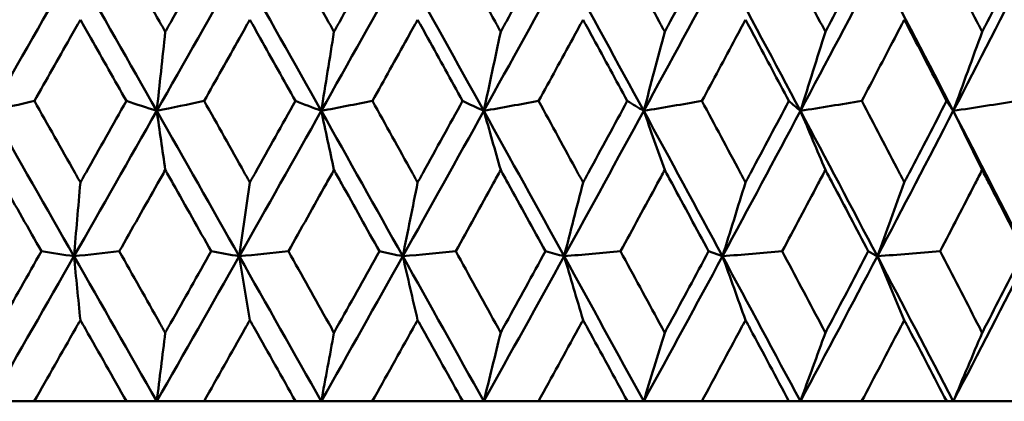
# Model space of a CAD drawing. Header units: millimetres. Extents: x 622 to 2742, y 42 to 2031.
# Tile 12 of 85: x 874.26 to 881.5, y 121.45 to 124.26. Entities that reach past the tile are written whole.
import ezdxf

# ---------------------------------------------------------------- set-up
doc = ezdxf.new("R2010")
doc.units = ezdxf.units.MM
doc.header["$LTSCALE"] = 10
doc.layers.add('Widoczne (ISO)', color=7, linetype='Continuous', lineweight=50)

msp = doc.modelspace()

# ---------------------------------------------------------------- linework, layer by layer
at = {"layer": 'Widoczne (ISO)'}
for p, q in [((879.4297, 122.5198), (879.3276, 122.5561)), ((874.3668, 121.4535), (874.0487, 121.4535)), ((874.3668, 121.4535), (875.0454, 121.4535)), ((875.2683, 121.4535), (875.0454, 121.4535)), ((875.6159, 121.4535), (875.2683, 121.4535)), ((875.6159, 121.4535), (876.2891, 121.4535)), ((876.4782, 121.4535), (876.2891, 121.4535)), ((876.8539, 121.4535), (876.4782, 121.4535)), ((876.8539, 121.4535), (877.5191, 121.4535)), ((877.6737, 121.4535), (877.5191, 121.4535)), ((878.076, 121.4535), (877.6737, 121.4535)), ((878.076, 121.4535), (878.7305, 121.4535)), ((878.8501, 121.4535), (878.7305, 121.4535)), ((879.2774, 121.4535), (878.8501, 121.4535)), ((879.2774, 121.4535), (879.9187, 121.4535)), ((880.0027, 121.4535), (879.9187, 121.4535)), ((880.4533, 121.4535), (880.0027, 121.4535)), ((880.4533, 121.4535), (881.0788, 121.4535)), ((881.1269, 121.4535), (881.0788, 121.4535)), ((881.5991, 121.4535), (881.1269, 121.4535))]:
    msp.add_line(p, q, dxfattribs=at)
msp.add_circle((872.8243, 92.4211), 50, dxfattribs=at)
for points, knots in [([(874.0801, 124.1701), (874.0944, 124.1953), (874.1087, 124.2206), (874.2213, 124.4199), (874.3197, 124.594), (874.4179, 124.7681)], [0.06686277, 0.06686277, 0.06686277, 0.06686277, 0.07557848, 0.07557848, 0.13558897, 0.13558897, 0.13558897, 0.13558897]), ([(874.9945, 124.7681), (875.0925, 124.594), (875.1904, 124.42), (875.3024, 124.2207), (875.3167, 124.1954), (875.3309, 124.1701)], [0.01556037, 0.01556037, 0.01556037, 0.01556037, 0.07555527, 0.07555527, 0.08428623, 0.08428623, 0.08428623, 0.08428623]), ([(875.3309, 124.1701), (875.3451, 124.1953), (875.3593, 124.2206), (875.4713, 124.4199), (875.569, 124.594), (875.6666, 124.7681)], [0.06686277, 0.06686277, 0.06686277, 0.06686277, 0.07557848, 0.07557848, 0.13558897, 0.13558897, 0.13558897, 0.13558897]), ([(876.2387, 124.7681), (876.3357, 124.594), (876.4327, 124.42), (876.5437, 124.2207), (876.5578, 124.1954), (876.5719, 124.1701)], [0.01556037, 0.01556037, 0.01556037, 0.01556037, 0.07555527, 0.07555527, 0.08428623, 0.08428623, 0.08428623, 0.08428623]), ([(876.5719, 124.1701), (876.5859, 124.1953), (876.6, 124.2206), (876.7109, 124.4199), (876.8076, 124.594), (876.904, 124.7681)], [0.06686277, 0.06686277, 0.06686277, 0.06686277, 0.07557848, 0.07557848, 0.13558897, 0.13558897, 0.13558897, 0.13558897]), ([(877.4693, 124.7681), (877.5651, 124.594), (877.6608, 124.42), (877.7703, 124.2207), (877.7842, 124.1954), (877.7981, 124.1701)], [0.01556037, 0.01556037, 0.01556037, 0.01556037, 0.07555527, 0.07555527, 0.08428623, 0.08428623, 0.08428623, 0.08428623]), ([(877.7981, 124.1701), (877.8119, 124.1953), (877.8258, 124.2206), (877.9351, 124.4199), (878.0304, 124.594), (878.1254, 124.7681)], [0.06686277, 0.06686277, 0.06686277, 0.06686277, 0.07557848, 0.07557848, 0.13558897, 0.13558897, 0.13558897, 0.13558897]), ([(878.6816, 124.7681), (878.7758, 124.594), (878.8698, 124.42), (878.9773, 124.2207), (878.9909, 124.1954), (879.0046, 124.1701)], [0.01556037, 0.01556037, 0.01556037, 0.01556037, 0.07555527, 0.07555527, 0.08428623, 0.08428623, 0.08428623, 0.08428623]), ([(879.0046, 124.1701), (879.0182, 124.1953), (879.0318, 124.2206), (879.1392, 124.4199), (879.2326, 124.594), (879.3258, 124.7681)], [0.06686277, 0.06686277, 0.06686277, 0.06686277, 0.07557848, 0.07557848, 0.13558897, 0.13558897, 0.13558897, 0.13558897]), ([(879.8708, 124.7681), (879.963, 124.594), (880.055, 124.42), (880.1601, 124.2207), (880.1734, 124.1954), (880.1867, 124.1701)], [0.01556037, 0.01556037, 0.01556037, 0.01556037, 0.07555527, 0.07555527, 0.08428623, 0.08428623, 0.08428623, 0.08428623]), ([(880.1867, 124.1701), (880.2001, 124.1953), (880.2134, 124.2206), (880.3183, 124.4199), (880.4096, 124.594), (880.5006, 124.7681)], [0.06686277, 0.06686277, 0.06686277, 0.06686277, 0.07557848, 0.07557848, 0.13558897, 0.13558897, 0.13558897, 0.13558897]), ([(881.0322, 124.7681), (881.122, 124.594), (881.2116, 124.42), (881.3139, 124.2207), (881.3269, 124.1954), (881.3398, 124.1701)], [0.01556037, 0.01556037, 0.01556037, 0.01556037, 0.07555527, 0.07555527, 0.08428623, 0.08428623, 0.08428623, 0.08428623]), ([(881.3398, 124.1701), (881.3528, 124.1953), (881.3658, 124.2206), (881.4678, 124.4199), (881.5566, 124.594), (881.6451, 124.7681)], [0.06686277, 0.06686277, 0.06686277, 0.06686277, 0.07557848, 0.07557848, 0.13558897, 0.13558897, 0.13558897, 0.13558897]), ([(874.7064, 124.2588), (874.6809, 124.2137), (874.6553, 124.1686), (874.5425, 123.9694), (874.4552, 123.8153), (874.3678, 123.6613)], [0.04598621, 0.04598621, 0.04598621, 0.04598621, 0.06155279, 0.06155279, 0.11473062, 0.11473062, 0.11473062, 0.11473062]), ([(875.0445, 123.6613), (874.9574, 123.8153), (874.8703, 123.9694), (874.7575, 124.1686), (874.732, 124.2137), (874.7064, 124.2588)], [0.00838421, 0.00838421, 0.00838421, 0.00838421, 0.06155515, 0.06155515, 0.07712864, 0.07712864, 0.07712864, 0.07712864]), ([(875.9529, 124.2588), (875.9276, 124.2137), (875.9023, 124.1686), (875.7903, 123.9694), (875.7036, 123.8153), (875.6168, 123.6613)], [0.04598621, 0.04598621, 0.04598621, 0.04598621, 0.06155279, 0.06155279, 0.11473062, 0.11473062, 0.11473062, 0.11473062]), ([(876.2882, 123.6613), (876.2019, 123.8153), (876.1155, 123.9694), (876.0036, 124.1686), (875.9783, 124.2137), (875.9529, 124.2588)], [0.00838421, 0.00838421, 0.00838421, 0.00838421, 0.06155515, 0.06155515, 0.07712864, 0.07712864, 0.07712864, 0.07712864]), ([(877.1871, 124.2588), (877.1621, 124.2137), (877.137, 124.1686), (877.0264, 123.9694), (876.9407, 123.8153), (876.8548, 123.6613)], [0.04598621, 0.04598621, 0.04598621, 0.04598621, 0.06155279, 0.06155279, 0.11473062, 0.11473062, 0.11473062, 0.11473062]), ([(877.5182, 123.6613), (877.433, 123.8153), (877.3477, 123.9694), (877.2372, 124.1686), (877.2122, 124.2137), (877.1871, 124.2588)], [0.00838421, 0.00838421, 0.00838421, 0.00838421, 0.06155515, 0.06155515, 0.07712864, 0.07712864, 0.07712864, 0.07712864]), ([(878.4041, 124.2588), (878.3794, 124.2137), (878.3548, 124.1686), (878.2459, 123.9694), (878.1615, 123.8153), (878.0769, 123.6613)], [0.04598621, 0.04598621, 0.04598621, 0.04598621, 0.06155279, 0.06155279, 0.11473062, 0.11473062, 0.11473062, 0.11473062]), ([(878.7296, 123.6613), (878.6459, 123.8153), (878.562, 123.9694), (878.4534, 124.1686), (878.4287, 124.2137), (878.4041, 124.2588)], [0.00838421, 0.00838421, 0.00838421, 0.00838421, 0.06155515, 0.06155515, 0.07712864, 0.07712864, 0.07712864, 0.07712864]), ([(879.599, 124.2588), (879.5749, 124.2137), (879.5507, 124.1686), (879.444, 123.9694), (879.3612, 123.8153), (879.2783, 123.6613)], [0.04598621, 0.04598621, 0.04598621, 0.04598621, 0.06155279, 0.06155279, 0.11473062, 0.11473062, 0.11473062, 0.11473062]), ([(879.9178, 123.6613), (879.8359, 123.8153), (879.7537, 123.9694), (879.6473, 124.1686), (879.6232, 124.2137), (879.599, 124.2588)], [0.00838421, 0.00838421, 0.00838421, 0.00838421, 0.06155515, 0.06155515, 0.07712864, 0.07712864, 0.07712864, 0.07712864]), ([(880.7672, 124.2588), (880.7437, 124.2137), (880.7201, 124.1686), (880.616, 123.9694), (880.5352, 123.8153), (880.4541, 123.6613)], [0.04598621, 0.04598621, 0.04598621, 0.04598621, 0.06155279, 0.06155279, 0.11473062, 0.11473062, 0.11473062, 0.11473062]), ([(881.078, 123.6613), (880.9982, 123.8153), (880.9181, 123.9694), (880.8143, 124.1686), (880.7908, 124.2137), (880.7672, 124.2588)], [0.00838421, 0.00838421, 0.00838421, 0.00838421, 0.06155515, 0.06155515, 0.07712864, 0.07712864, 0.07712864, 0.07712864]), ([(874.3678, 123.6613), (874.4668, 123.4861), (874.5659, 123.311), (874.6787, 123.1114), (874.6926, 123.0869), (874.7064, 123.0624)], [0.01044349, 0.01044349, 0.01044349, 0.01044349, 0.07085106, 0.07085106, 0.07930241, 0.07930241, 0.07930241, 0.07930241]), ([(874.7064, 123.0624), (874.7203, 123.0869), (874.7341, 123.1113), (874.8469, 123.3109), (874.9458, 123.4861), (875.0445, 123.6613)], [0.06241522, 0.06241522, 0.06241522, 0.06241522, 0.0708546, 0.0708546, 0.13127416, 0.13127416, 0.13127416, 0.13127416]), ([(875.6168, 123.6613), (875.7152, 123.4861), (875.8135, 123.311), (875.9255, 123.1114), (875.9392, 123.0869), (875.9529, 123.0624)], [0.01044349, 0.01044349, 0.01044349, 0.01044349, 0.07085106, 0.07085106, 0.07930241, 0.07930241, 0.07930241, 0.07930241]), ([(875.9529, 123.0624), (875.9667, 123.0869), (875.9804, 123.1113), (876.0923, 123.3109), (876.1903, 123.4861), (876.2882, 123.6613)], [0.06241522, 0.06241522, 0.06241522, 0.06241522, 0.0708546, 0.0708546, 0.13127416, 0.13127416, 0.13127416, 0.13127416]), ([(876.8548, 123.6613), (876.9521, 123.4861), (877.0493, 123.311), (877.16, 123.1114), (877.1735, 123.0869), (877.1871, 123.0624)], [0.01044349, 0.01044349, 0.01044349, 0.01044349, 0.07085106, 0.07085106, 0.07930241, 0.07930241, 0.07930241, 0.07930241]), ([(877.1871, 123.0624), (877.2007, 123.0869), (877.2142, 123.1113), (877.3248, 123.3109), (877.4216, 123.4861), (877.5182, 123.6613)], [0.06241522, 0.06241522, 0.06241522, 0.06241522, 0.0708546, 0.0708546, 0.13127416, 0.13127416, 0.13127416, 0.13127416]), ([(878.0769, 123.6613), (878.1727, 123.4861), (878.2684, 123.311), (878.3774, 123.1114), (878.3907, 123.0869), (878.4041, 123.0624)], [0.01044349, 0.01044349, 0.01044349, 0.01044349, 0.07085106, 0.07085106, 0.07930241, 0.07930241, 0.07930241, 0.07930241]), ([(878.4041, 123.0624), (878.4174, 123.0869), (878.4308, 123.1113), (878.5395, 123.3109), (878.6347, 123.4861), (878.7296, 123.6613)], [0.06241522, 0.06241522, 0.06241522, 0.06241522, 0.0708546, 0.0708546, 0.13127416, 0.13127416, 0.13127416, 0.13127416]), ([(879.2783, 123.6613), (879.3723, 123.4861), (879.4661, 123.311), (879.5728, 123.1114), (879.5859, 123.0869), (879.599, 123.0624)], [0.01044349, 0.01044349, 0.01044349, 0.01044349, 0.07085106, 0.07085106, 0.07930241, 0.07930241, 0.07930241, 0.07930241]), ([(879.599, 123.0624), (879.6121, 123.0869), (879.6251, 123.1113), (879.7317, 123.3109), (879.8249, 123.4861), (879.9178, 123.6613)], [0.06241522, 0.06241522, 0.06241522, 0.06241522, 0.0708546, 0.0708546, 0.13127416, 0.13127416, 0.13127416, 0.13127416]), ([(880.4541, 123.6613), (880.546, 123.4861), (880.6376, 123.311), (880.7417, 123.1114), (880.7544, 123.0869), (880.7672, 123.0624)], [0.01044349, 0.01044349, 0.01044349, 0.01044349, 0.07085106, 0.07085106, 0.07930241, 0.07930241, 0.07930241, 0.07930241]), ([(880.7672, 123.0624), (880.78, 123.0869), (880.7927, 123.1113), (880.8966, 123.3109), (880.9875, 123.4861), (881.078, 123.6613)], [0.06241522, 0.06241522, 0.06241522, 0.06241522, 0.0708546, 0.0708546, 0.13127416, 0.13127416, 0.13127416, 0.13127416]), ([(874.4198, 122.5561), (874.3256, 122.7221), (874.2313, 122.888), (874.1181, 123.0874), (874.0991, 123.1209), (874.0801, 123.1544)], [0.00418374, 0.00418374, 0.00418374, 0.00418374, 0.06147247, 0.06147247, 0.07302352, 0.07302352, 0.07302352, 0.07302352]), ([(875.3309, 123.1544), (875.312, 123.1209), (875.2931, 123.0875), (875.1805, 122.8881), (875.0866, 122.7221), (874.9927, 122.5561)], [0.04993807, 0.04993807, 0.04993807, 0.04993807, 0.0614821, 0.0614821, 0.11877783, 0.11877783, 0.11877783, 0.11877783]), ([(875.6684, 122.5561), (875.5749, 122.7221), (875.4813, 122.888), (875.3687, 123.0874), (875.3498, 123.1209), (875.3309, 123.1544)], [0.00418374, 0.00418374, 0.00418374, 0.00418374, 0.06147247, 0.06147247, 0.07302352, 0.07302352, 0.07302352, 0.07302352]), ([(876.5719, 123.1544), (876.5532, 123.1209), (876.5345, 123.0875), (876.4229, 122.8881), (876.3299, 122.7221), (876.2368, 122.5561)], [0.04993807, 0.04993807, 0.04993807, 0.04993807, 0.0614821, 0.0614821, 0.11877783, 0.11877783, 0.11877783, 0.11877783]), ([(876.9059, 122.5561), (876.8134, 122.7221), (876.7207, 122.888), (876.6093, 123.0874), (876.5906, 123.1209), (876.5719, 123.1544)], [0.00418374, 0.00418374, 0.00418374, 0.00418374, 0.06147247, 0.06147247, 0.07302352, 0.07302352, 0.07302352, 0.07302352]), ([(877.7981, 123.1544), (877.7796, 123.1209), (877.7612, 123.0875), (877.6511, 122.8881), (877.5594, 122.7221), (877.4675, 122.5561)], [0.04993807, 0.04993807, 0.04993807, 0.04993807, 0.0614821, 0.0614821, 0.11877783, 0.11877783, 0.11877783, 0.11877783]), ([(878.1272, 122.5561), (878.0361, 122.7221), (877.9448, 122.888), (877.8349, 123.0874), (877.8165, 123.1209), (877.7981, 123.1544)], [0.00418374, 0.00418374, 0.00418374, 0.00418374, 0.06147247, 0.06147247, 0.07302352, 0.07302352, 0.07302352, 0.07302352]), ([(879.0046, 123.1544), (878.9865, 123.1209), (878.9684, 123.0875), (878.8603, 122.8881), (878.7702, 122.7221), (878.6798, 122.5561)], [0.04993807, 0.04993807, 0.04993807, 0.04993807, 0.0614821, 0.0614821, 0.11877783, 0.11877783, 0.11877783, 0.11877783]), ([(879.3276, 122.5561), (879.2382, 122.7221), (879.1487, 122.888), (879.0408, 123.0874), (879.0227, 123.1209), (879.0046, 123.1544)], [0.00418374, 0.00418374, 0.00418374, 0.00418374, 0.06147247, 0.06147247, 0.07302352, 0.07302352, 0.07302352, 0.07302352]), ([(880.1867, 123.1544), (880.169, 123.1209), (880.1513, 123.0875), (880.0457, 122.8881), (879.9575, 122.7221), (879.869, 122.5561)], [0.04993807, 0.04993807, 0.04993807, 0.04993807, 0.0614821, 0.0614821, 0.11877783, 0.11877783, 0.11877783, 0.11877783]), ([(880.5023, 122.5561), (880.4151, 122.7221), (880.3276, 122.888), (880.2222, 123.0874), (880.2045, 123.1209), (880.1867, 123.1544)], [0.00418374, 0.00418374, 0.00418374, 0.00418374, 0.06147247, 0.06147247, 0.07302352, 0.07302352, 0.07302352, 0.07302352]), ([(881.3398, 123.1544), (881.3226, 123.1209), (881.3054, 123.0875), (881.2025, 122.8881), (881.1166, 122.7221), (881.0304, 122.5561)], [0.04993807, 0.04993807, 0.04993807, 0.04993807, 0.0614821, 0.0614821, 0.11877783, 0.11877783, 0.11877783, 0.11877783]), ([(881.6468, 122.5561), (881.562, 122.7221), (881.4769, 122.888), (881.3743, 123.0874), (881.3571, 123.1209), (881.3398, 123.1544)], [0.00418374, 0.00418374, 0.00418374, 0.00418374, 0.06147247, 0.06147247, 0.07302352, 0.07302352, 0.07302352, 0.07302352]), ([(874.0801, 121.9577), (874.0933, 121.9809), (874.1065, 122.0042), (874.2198, 122.2036), (874.3199, 122.3798), (874.4198, 122.5561)], [0.05804162, 0.05804162, 0.05804162, 0.05804162, 0.06605559, 0.06605559, 0.12689392, 0.12689392, 0.12689392, 0.12689392]), ([(874.9927, 122.5561), (875.0923, 122.3799), (875.1919, 122.2036), (875.3046, 122.0042), (875.3178, 121.981), (875.3309, 121.9577)], [0.00523804, 0.00523804, 0.00523804, 0.00523804, 0.06606705, 0.06606705, 0.07409033, 0.07409033, 0.07409033, 0.07409033]), ([(875.3309, 121.9577), (875.344, 121.9809), (875.3572, 122.0042), (875.4698, 122.2036), (875.5692, 122.3798), (875.6684, 122.5561)], [0.05804162, 0.05804162, 0.05804162, 0.05804162, 0.06605559, 0.06605559, 0.12689392, 0.12689392, 0.12689392, 0.12689392]), ([(876.2368, 122.5561), (876.3356, 122.3799), (876.4343, 122.2036), (876.5459, 122.0042), (876.5589, 121.981), (876.5719, 121.9577)], [0.00523804, 0.00523804, 0.00523804, 0.00523804, 0.06606705, 0.06606705, 0.07409033, 0.07409033, 0.07409033, 0.07409033]), ([(876.5719, 121.9577), (876.5849, 121.9809), (876.5979, 122.0042), (876.7094, 122.2036), (876.8077, 122.3798), (876.9059, 122.5561)], [0.05804162, 0.05804162, 0.05804162, 0.05804162, 0.06605559, 0.06605559, 0.12689392, 0.12689392, 0.12689392, 0.12689392]), ([(877.4675, 122.5561), (877.565, 122.3799), (877.6623, 122.2036), (877.7724, 122.0042), (877.7852, 121.981), (877.7981, 121.9577)], [0.00523804, 0.00523804, 0.00523804, 0.00523804, 0.06606705, 0.06606705, 0.07409033, 0.07409033, 0.07409033, 0.07409033]), ([(877.7981, 121.9577), (877.8109, 121.9809), (877.8237, 122.0042), (877.9336, 122.2036), (878.0305, 122.3798), (878.1272, 122.5561)], [0.05804162, 0.05804162, 0.05804162, 0.05804162, 0.06605559, 0.06605559, 0.12689392, 0.12689392, 0.12689392, 0.12689392]), ([(878.6798, 122.5561), (878.7756, 122.3799), (878.8713, 122.2036), (878.9794, 122.0042), (878.992, 121.981), (879.0046, 121.9577)], [0.00523804, 0.00523804, 0.00523804, 0.00523804, 0.06606705, 0.06606705, 0.07409033, 0.07409033, 0.07409033, 0.07409033]), ([(879.0046, 121.9577), (879.0172, 121.9809), (879.0297, 122.0042), (879.1377, 122.2036), (879.2328, 122.3798), (879.3276, 122.5561)], [0.05804162, 0.05804162, 0.05804162, 0.05804162, 0.06605559, 0.06605559, 0.12689392, 0.12689392, 0.12689392, 0.12689392]), ([(879.869, 122.5561), (879.9628, 122.3799), (880.0564, 122.2036), (880.1621, 122.0042), (880.1744, 121.981), (880.1867, 121.9577)], [0.00523804, 0.00523804, 0.00523804, 0.00523804, 0.06606705, 0.06606705, 0.07409033, 0.07409033, 0.07409033, 0.07409033]), ([(880.1867, 121.9577), (880.199, 121.9809), (880.2113, 122.0042), (880.3169, 122.2036), (880.4098, 122.3798), (880.5023, 122.5561)], [0.05804162, 0.05804162, 0.05804162, 0.05804162, 0.06605559, 0.06605559, 0.12689392, 0.12689392, 0.12689392, 0.12689392]), ([(881.0304, 122.5561), (881.1219, 122.3799), (881.213, 122.2036), (881.3159, 122.0042), (881.3279, 121.981), (881.3398, 121.9577)], [0.00523804, 0.00523804, 0.00523804, 0.00523804, 0.06606705, 0.06606705, 0.07409033, 0.07409033, 0.07409033, 0.07409033]), ([(881.3398, 121.9577), (881.3518, 121.9809), (881.3638, 122.0042), (881.4664, 122.2036), (881.5568, 122.3798), (881.6468, 122.5561)], [0.05804162, 0.05804162, 0.05804162, 0.05804162, 0.06605559, 0.06605559, 0.12689392, 0.12689392, 0.12689392, 0.12689392]), ([(874.7064, 122.0511), (874.6942, 122.0296), (874.682, 122.008), (874.5689, 121.8088), (874.4679, 121.6312), (874.3668, 121.4535)], [0.05393723, 0.05393723, 0.05393723, 0.05393723, 0.06137399, 0.06137399, 0.12273355, 0.12273355, 0.12273355, 0.12273355]), ([(875.0454, 121.4535), (874.9447, 121.6311), (874.8439, 121.8088), (874.7309, 122.008), (874.7187, 122.0296), (874.7064, 122.0511)], [0, 0, 0, 0, 0.06135239, 0.06135239, 0.06879633, 0.06879633, 0.06879633, 0.06879633]), ([(875.9529, 122.0511), (875.9408, 122.0296), (875.9287, 122.008), (875.8165, 121.8088), (875.7163, 121.6312), (875.6159, 121.4535)], [0.05393723, 0.05393723, 0.05393723, 0.05393723, 0.06137399, 0.06137399, 0.12273355, 0.12273355, 0.12273355, 0.12273355]), ([(876.2891, 121.4535), (876.1893, 121.6311), (876.0894, 121.8088), (875.9772, 122.008), (875.9651, 122.0296), (875.9529, 122.0511)], [0, 0, 0, 0, 0.06135239, 0.06135239, 0.06879633, 0.06879633, 0.06879633, 0.06879633]), ([(877.1871, 122.0511), (877.1751, 122.0296), (877.1632, 122.008), (877.0523, 121.8088), (876.9532, 121.6312), (876.8539, 121.4535)], [0.05393723, 0.05393723, 0.05393723, 0.05393723, 0.06137399, 0.06137399, 0.12273355, 0.12273355, 0.12273355, 0.12273355]), ([(877.5191, 121.4535), (877.4206, 121.6311), (877.3219, 121.8088), (877.2111, 122.008), (877.1991, 122.0296), (877.1871, 122.0511)], [0, 0, 0, 0, 0.06135239, 0.06135239, 0.06879633, 0.06879633, 0.06879633, 0.06879633]), ([(878.4041, 122.0511), (878.3923, 122.0296), (878.3805, 122.008), (878.2714, 121.8088), (878.1738, 121.6312), (878.076, 121.4535)], [0.05393723, 0.05393723, 0.05393723, 0.05393723, 0.06137399, 0.06137399, 0.12273355, 0.12273355, 0.12273355, 0.12273355]), ([(878.7305, 121.4535), (878.6337, 121.6311), (878.5367, 121.8088), (878.4277, 122.008), (878.4159, 122.0296), (878.4041, 122.0511)], [0, 0, 0, 0, 0.06135239, 0.06135239, 0.06879633, 0.06879633, 0.06879633, 0.06879633]), ([(879.599, 122.0511), (879.5875, 122.0296), (879.5759, 122.008), (879.469, 121.8088), (879.3733, 121.6312), (879.2774, 121.4535)], [0.05393723, 0.05393723, 0.05393723, 0.05393723, 0.06137399, 0.06137399, 0.12273355, 0.12273355, 0.12273355, 0.12273355]), ([(879.9187, 121.4535), (879.8239, 121.6311), (879.7289, 121.8088), (879.6221, 122.008), (879.6106, 122.0296), (879.599, 122.0511)], [0, 0, 0, 0, 0.06135239, 0.06135239, 0.06879633, 0.06879633, 0.06879633, 0.06879633]), ([(880.7672, 122.0511), (880.7559, 122.0296), (880.7447, 122.008), (880.6404, 121.8088), (880.547, 121.6312), (880.4533, 121.4535)], [0.05393723, 0.05393723, 0.05393723, 0.05393723, 0.06137399, 0.06137399, 0.12273355, 0.12273355, 0.12273355, 0.12273355]), ([(881.0788, 121.4535), (880.9865, 121.6311), (880.8939, 121.8088), (880.7898, 122.008), (880.7785, 122.0296), (880.7672, 122.0511)], [0, 0, 0, 0, 0.06135239, 0.06135239, 0.06879633, 0.06879633, 0.06879633, 0.06879633])]:
    msp.add_open_spline(points, degree=3, knots=knots, dxfattribs=at)
for points in [[(874.0487, 123.5884), (874.2527, 123.9451), (874.4563, 124.3019), (874.6596, 124.6586)], [(875.2684, 123.5884), (875.0657, 123.9451), (874.8627, 124.3019), (874.6596, 124.6586)], [(875.2684, 123.5884), (875.4711, 123.9451), (875.6734, 124.3019), (875.8751, 124.6586)], [(876.4784, 123.5884), (876.2777, 123.9451), (876.0766, 124.3019), (875.8751, 124.6586)], [(876.4784, 123.5884), (876.6791, 123.9451), (876.8792, 124.3019), (877.0785, 124.6586)], [(877.6739, 123.5884), (877.4761, 123.9451), (877.2776, 124.3019), (877.0785, 124.6586)], [(877.6739, 123.5884), (877.8719, 123.9451), (878.069, 124.3019), (878.2652, 124.6586)], [(878.8504, 123.5884), (878.6562, 123.9451), (878.4611, 124.3019), (878.2652, 124.6586)], [(878.8504, 123.5884), (879.0448, 123.9451), (879.2382, 124.3019), (879.4304, 124.6586)], [(880.003, 123.5884), (879.8132, 123.9451), (879.6223, 124.3019), (879.4304, 124.6586)], [(880.003, 123.5884), (880.1931, 123.9451), (880.382, 124.3019), (880.5695, 124.6586)], [(881.1274, 123.5884), (880.9426, 123.9451), (880.7566, 124.3019), (880.5695, 124.6586)], [(881.1274, 123.5884), (881.3124, 123.9451), (881.496, 124.3019), (881.6781, 124.6586)], [(875.3309, 124.1701), (875.3101, 123.9757), (875.2893, 123.7818), (875.2684, 123.5884)], [(876.5719, 124.1701), (876.5408, 123.9757), (876.5096, 123.7818), (876.4784, 123.5884)], [(877.7981, 124.1701), (877.7568, 123.9757), (877.7155, 123.7818), (877.6739, 123.5884)], [(879.0046, 124.1701), (878.9534, 123.9757), (878.902, 123.7818), (878.8504, 123.5884)], [(880.1867, 124.1701), (880.1257, 123.9757), (880.0645, 123.7818), (880.003, 123.5884)], [(881.3398, 124.1701), (881.2693, 123.9757), (881.1984, 123.7818), (881.1274, 123.5884)], [(874.0487, 123.5884), (874.1551, 123.6127), (874.2614, 123.637), (874.3678, 123.6613)], [(875.2684, 123.5884), (875.1938, 123.6127), (875.1191, 123.637), (875.0445, 123.6613)], [(875.2684, 123.5884), (875.3845, 123.6127), (875.5007, 123.637), (875.6168, 123.6613)], [(876.4784, 123.5884), (876.415, 123.6127), (876.3516, 123.637), (876.2882, 123.6613)], [(876.4784, 123.5884), (876.6038, 123.6127), (876.7293, 123.637), (876.8548, 123.6613)], [(877.6739, 123.5884), (877.622, 123.6127), (877.5701, 123.637), (877.5182, 123.6613)], [(877.6739, 123.5884), (877.8083, 123.6127), (877.9426, 123.637), (878.0769, 123.6613)], [(878.8504, 123.5884), (878.8101, 123.6127), (878.7699, 123.637), (878.7296, 123.6613)], [(878.8504, 123.5884), (878.993, 123.6127), (879.1356, 123.637), (879.2783, 123.6613)], [(880.003, 123.5884), (879.9746, 123.6127), (879.9462, 123.637), (879.9178, 123.6613)], [(880.003, 123.5884), (880.1534, 123.6127), (880.3038, 123.637), (880.4541, 123.6613)], [(881.1274, 123.5884), (881.1109, 123.6127), (881.0944, 123.637), (881.078, 123.6613)], [(881.1274, 123.5884), (881.2849, 123.6127), (881.4424, 123.637), (881.5999, 123.6613)], [(874.6594, 122.5198), (874.456, 122.8759), (874.2524, 123.2321), (874.0487, 123.5884)], [(874.6594, 122.5198), (874.8628, 122.8759), (875.0659, 123.2321), (875.2684, 123.5884)], [(875.3309, 123.1544), (875.3101, 123.2993), (875.2892, 123.444), (875.2684, 123.5884)], [(875.8748, 122.5198), (875.673, 122.8759), (875.4708, 123.2321), (875.2684, 123.5884)], [(875.8748, 122.5198), (876.0766, 122.8759), (876.2778, 123.2321), (876.4784, 123.5884)], [(876.5719, 123.1544), (876.5407, 123.2993), (876.5096, 123.444), (876.4784, 123.5884)], [(877.0781, 122.5198), (876.8787, 122.8759), (876.6788, 123.2321), (876.4784, 123.5884)], [(877.0781, 122.5198), (877.2775, 122.8759), (877.4762, 123.2321), (877.6739, 123.5884)], [(877.7981, 123.1544), (877.7567, 123.2993), (877.7154, 123.444), (877.6739, 123.5884)], [(878.2646, 122.5198), (878.0685, 122.8759), (877.8715, 123.2321), (877.6739, 123.5884)], [(878.2646, 122.5198), (878.4609, 122.8759), (878.6562, 123.2321), (878.8504, 123.5884)], [(879.0046, 123.1544), (878.9532, 123.2993), (878.9018, 123.444), (878.8504, 123.5884)], [(879.4297, 122.5198), (879.2375, 122.8759), (879.0444, 123.2321), (878.8504, 123.5884)], [(879.4297, 122.5198), (879.622, 122.8759), (879.8132, 123.2321), (880.003, 123.5884)], [(880.1867, 123.1544), (880.1256, 123.2993), (880.0643, 123.444), (880.003, 123.5884)], [(880.5687, 122.5198), (880.3813, 122.8759), (880.1927, 123.2321), (880.003, 123.5884)], [(880.5687, 122.5198), (880.7563, 122.8759), (880.9426, 123.2321), (881.1274, 123.5884)], [(881.3398, 123.1544), (881.2691, 123.2993), (881.1983, 123.444), (881.1274, 123.5884)], [(881.6772, 122.5198), (881.4952, 122.8759), (881.3119, 123.2321), (881.1274, 123.5884)], [(874.7064, 123.0624), (874.6908, 122.8811), (874.6751, 122.7002), (874.6594, 122.5198)], [(875.9529, 123.0624), (875.927, 122.8811), (875.9009, 122.7002), (875.8748, 122.5198)], [(877.1871, 123.0624), (877.1509, 122.8811), (877.1145, 122.7002), (877.0781, 122.5198)], [(878.4041, 123.0624), (878.3577, 122.8811), (878.3113, 122.7002), (878.2646, 122.5198)], [(879.599, 123.0624), (879.5427, 122.8811), (879.4863, 122.7002), (879.4297, 122.5198)], [(880.7672, 123.0624), (880.7012, 122.8811), (880.6351, 122.7002), (880.5687, 122.5198)], [(874.6594, 122.5198), (874.5795, 122.5319), (874.4997, 122.544), (874.4198, 122.5561)], [(874.6594, 122.5198), (874.7705, 122.5319), (874.8816, 122.544), (874.9927, 122.5561)], [(875.8748, 122.5198), (875.806, 122.5319), (875.7372, 122.544), (875.6684, 122.5561)], [(875.8748, 122.5198), (875.9954, 122.5319), (876.1161, 122.544), (876.2368, 122.5561)], [(877.0781, 122.5198), (877.0207, 122.5319), (876.9633, 122.544), (876.9059, 122.5561)], [(877.0781, 122.5198), (877.2079, 122.5319), (877.3377, 122.544), (877.4675, 122.5561)], [(878.2646, 122.5198), (878.2188, 122.5319), (878.173, 122.544), (878.1272, 122.5561)], [(878.2646, 122.5198), (878.403, 122.5319), (878.5414, 122.544), (878.6798, 122.5561)], [(879.4297, 122.5198), (879.5762, 122.5319), (879.7226, 122.544), (879.869, 122.5561)], [(880.5687, 122.5198), (880.5466, 122.5319), (880.5245, 122.544), (880.5023, 122.5561)], [(880.5687, 122.5198), (880.7226, 122.5319), (880.8765, 122.544), (881.0304, 122.5561)], [(874.0487, 121.4535), (874.2526, 121.8087), (874.4562, 122.1642), (874.6594, 122.5198)], [(875.2683, 121.4535), (875.0655, 121.8087), (874.8625, 122.1642), (874.6594, 122.5198)], [(874.7064, 122.0511), (874.6908, 122.2076), (874.6751, 122.3638), (874.6594, 122.5198)], [(875.2683, 121.4535), (875.471, 121.8087), (875.6732, 122.1642), (875.8748, 122.5198)], [(876.4782, 121.4535), (876.2775, 121.8087), (876.0763, 122.1642), (875.8748, 122.5198)], [(875.9529, 122.0511), (875.9269, 122.2076), (875.9009, 122.3638), (875.8748, 122.5198)], [(876.4782, 121.4535), (876.6789, 121.8087), (876.8789, 122.1642), (877.0781, 122.5198)], [(877.6737, 121.4535), (877.4758, 121.8087), (877.2772, 122.1642), (877.0781, 122.5198)], [(877.1871, 122.0511), (877.1508, 122.2076), (877.1145, 122.3638), (877.0781, 122.5198)], [(877.6737, 121.4535), (877.8716, 121.8087), (878.0686, 122.1642), (878.2646, 122.5198)], [(878.8501, 121.4535), (878.6557, 121.8087), (878.4606, 122.1642), (878.2646, 122.5198)], [(878.4041, 122.0511), (878.3577, 122.2076), (878.3112, 122.3638), (878.2646, 122.5198)], [(878.8501, 121.4535), (879.0444, 121.8087), (879.2377, 122.1642), (879.4297, 122.5198)], [(880.0027, 121.4535), (879.8127, 121.8087), (879.6217, 122.1642), (879.4297, 122.5198)], [(879.599, 122.0511), (879.5427, 122.2076), (879.4862, 122.3638), (879.4297, 122.5198)], [(880.0027, 121.4535), (880.1927, 121.8087), (880.3814, 122.1642), (880.5687, 122.5198)], [(881.1269, 121.4535), (880.942, 121.8087), (880.7559, 122.1642), (880.5687, 122.5198)], [(880.7672, 122.0511), (880.7011, 122.2076), (880.635, 122.3638), (880.5687, 122.5198)], [(881.1269, 121.4535), (881.3119, 121.8087), (881.4953, 122.1642), (881.6772, 122.5198)], [(875.3309, 121.9577), (875.3101, 121.7892), (875.2892, 121.6212), (875.2683, 121.4535)], [(876.5719, 121.9577), (876.5407, 121.7892), (876.5095, 121.6212), (876.4782, 121.4535)], [(877.7981, 121.9577), (877.7567, 121.7892), (877.7153, 121.6212), (877.6737, 121.4535)], [(879.0046, 121.9577), (878.9532, 121.7892), (878.9017, 121.6212), (878.8501, 121.4535)], [(880.1867, 121.9577), (880.1255, 121.7892), (880.0642, 121.6212), (880.0027, 121.4535)], [(881.3398, 121.9577), (881.2691, 121.7892), (881.1981, 121.6212), (881.1269, 121.4535)]]:
    msp.add_open_spline(points, degree=3, dxfattribs=at)

doc.saveas('drawing.dxf')
